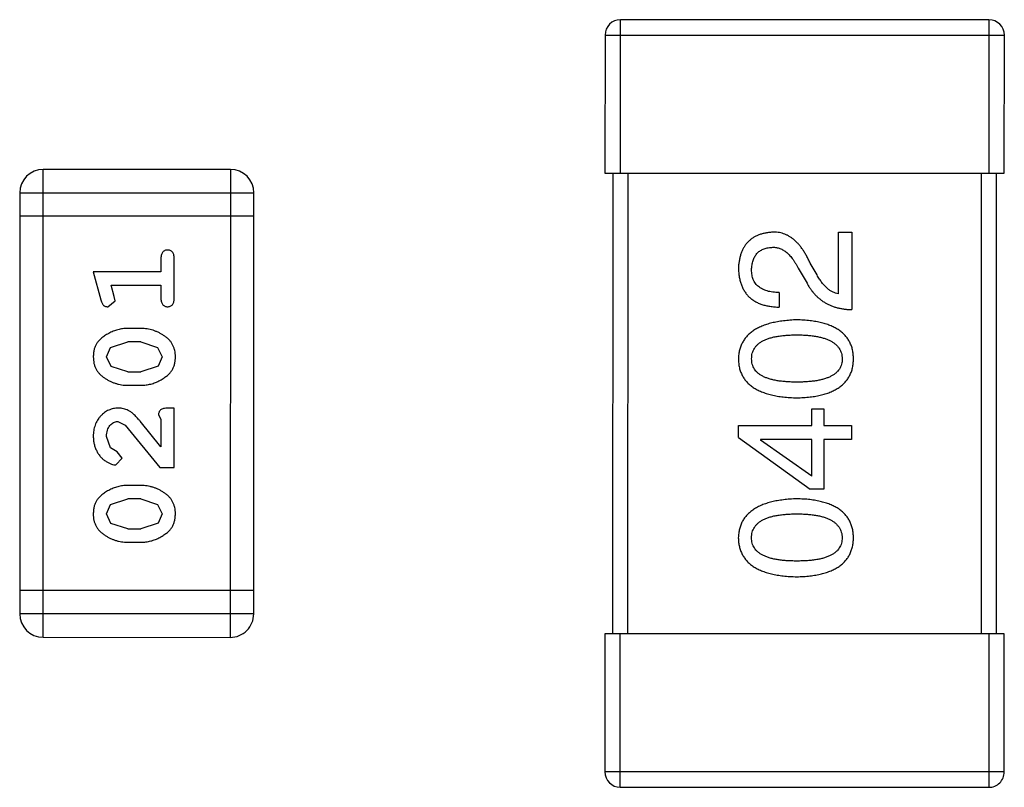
# Model space of a CAD drawing. Header units: inches. Extents: x -29 to 164, y -51 to 83.
# Tile 86 of 164: x 128.88 to 130.17, y 15.06 to 16.06. Entities that reach past the tile are written whole.
import ezdxf

# ---------------------------------------------------------------- set-up
doc = ezdxf.new("R2010")
doc.units = ezdxf.units.IN
doc.header["$LTSCALE"] = 1.21
doc.header["$MEASUREMENT"] = 0
doc.layers.get('0').update_dxf_attribs({"linetype": 'CONTINUOUS'})

msp = doc.modelspace()

# ---------------------------------------------------------------- linework, layer by layer
at = {"color": 7, "linetype": 'Continuous'}
for p, q in [((129.666, 15.8568), (129.6661, 16.0568)), ((130.1461, 16.0567), (129.6661, 16.0568)), ((130.1461, 16.0567), (130.146, 15.8567)), ((129.6461, 16.0368), (129.646, 15.8568)), ((129.6461, 16.0368), (130.1661, 16.0367)), ((130.166, 15.8567), (130.1661, 16.0367)), ((128.9142, 15.2522), (128.9143, 15.8618)), ((129.1582, 15.8617), (128.9143, 15.8618)), ((129.1582, 15.8617), (129.158, 15.2521)), ((129.646, 15.8568), (130.166, 15.8567)), ((129.656, 15.8568), (129.6559, 15.2568)), ((129.6759, 15.2568), (129.676, 15.8568)), ((130.136, 15.8567), (130.1359, 15.2567)), ((130.1559, 15.2567), (130.156, 15.8567)), ((128.8838, 15.8313), (128.8837, 15.2827)), ((128.8838, 15.8313), (129.1886, 15.8312)), ((129.1885, 15.2826), (129.1886, 15.8312)), ((129.1886, 15.8008), (128.8838, 15.8008)), ((129.95, 15.6996), (129.9501, 15.7799)), ((129.9501, 15.7799), (129.9673, 15.7799)), ((129.9673, 15.7799), (129.9673, 15.6791)), ((129.0677, 15.7457), (129.0677, 15.7284)), ((129.085, 15.6938), (129.085, 15.7457)), ((129.9222, 15.7242), (129.9132, 15.7397)), ((128.9796, 15.7284), (128.9895, 15.6919)), ((129.0677, 15.7284), (128.9796, 15.7284)), ((129.8976, 15.7332), (129.9091, 15.7135)), ((129.0069, 15.6961), (129.0027, 15.7111)), ((129.0027, 15.7111), (129.0677, 15.7111)), ((129.0677, 15.7111), (129.0677, 15.6938)), ((129.0079, 15.6907), (129.0069, 15.6961)), ((129.873, 15.7012), (129.873, 15.6824)), ((128.9986, 15.6828), (129.0079, 15.6907)), ((129.0419, 15.6545), (129.0242, 15.6545)), ((129.0021, 15.6296), (129.0244, 15.6372)), ((129.0417, 15.6372), (129.0244, 15.6372)), ((129.0417, 15.6372), (129.0634, 15.6299)), ((128.9969, 15.6175), (129.0021, 15.6296)), ((129.0634, 15.6299), (129.0692, 15.6176)), ((129.0027, 15.6051), (128.9969, 15.6175)), ((129.0692, 15.6176), (129.0639, 15.6055)), ((129.0244, 15.5979), (129.0027, 15.6051)), ((129.0244, 15.5979), (129.0416, 15.5979)), ((129.0639, 15.6055), (129.0416, 15.5979)), ((129.0242, 15.5806), (129.0419, 15.5806)), ((129.0645, 15.542), (129.0676, 15.5365)), ((129.0849, 15.5507), (129.0771, 15.5507)), ((129.0849, 15.4736), (129.0849, 15.5507)), ((129.9156, 15.5279), (129.9156, 15.55)), ((129.9156, 15.55), (129.9312, 15.55)), ((129.9312, 15.55), (129.9312, 15.5279)), ((129.0114, 15.5334), (129.0211, 15.5286)), ((129.0676, 15.5003), (129.0406, 15.5339)), ((129.0676, 15.5365), (129.0676, 15.5003)), ((129.0211, 15.5286), (129.0661, 15.4736)), ((129.8197, 15.5123), (129.8197, 15.5279)), ((129.8197, 15.5279), (129.9156, 15.5279)), ((129.9312, 15.5279), (129.9672, 15.5279)), ((129.9672, 15.5279), (129.9672, 15.5099)), ((129.0022, 15.499), (128.9968, 15.5139)), ((129.8197, 15.5123), (129.9131, 15.4451)), ((129.8484, 15.5099), (129.8484, 15.5091)), ((129.9156, 15.5099), (129.8484, 15.5099)), ((129.9156, 15.4623), (129.8484, 15.5091)), ((129.9156, 15.4623), (129.9156, 15.5099)), ((129.9312, 15.5099), (129.9311, 15.4451)), ((129.9672, 15.5099), (129.9312, 15.5099)), ((129.0107, 15.494), (129.0022, 15.499)), ((129.0173, 15.4856), (129.0107, 15.494)), ((129.0089, 15.4767), (129.0173, 15.4856)), ((129.0661, 15.4736), (129.0849, 15.4736)), ((129.0419, 15.45), (129.0241, 15.45)), ((129.9311, 15.4451), (129.9131, 15.4451)), ((129.0021, 15.4251), (129.0244, 15.4327)), ((129.0416, 15.4327), (129.0244, 15.4327)), ((129.0416, 15.4327), (129.0634, 15.4254)), ((128.9968, 15.413), (129.0021, 15.4251)), ((129.0634, 15.4254), (129.0692, 15.4131)), ((129.0026, 15.4006), (128.9968, 15.413)), ((129.0639, 15.401), (129.0416, 15.3934)), ((129.0692, 15.4131), (129.0639, 15.401)), ((129.0244, 15.3934), (129.0026, 15.4006)), ((129.0244, 15.3934), (129.0416, 15.3934)), ((129.0241, 15.376), (129.0419, 15.376)), ((129.1885, 15.3131), (128.8837, 15.3132)), ((129.1885, 15.2826), (128.8837, 15.2827)), ((128.9142, 15.2522), (129.158, 15.2521)), ((129.6459, 15.2568), (129.6459, 15.0768)), ((130.1659, 15.2567), (129.6459, 15.2568)), ((129.6659, 15.0568), (129.6659, 15.2568)), ((130.1459, 15.2567), (130.1459, 15.0567)), ((130.1659, 15.0767), (130.1659, 15.2567)), ((130.1659, 15.0767), (129.6459, 15.0768)), ((129.6659, 15.0568), (130.1459, 15.0567))]:
    msp.add_line(p, q, dxfattribs=at)
for centre, radius, start, end in [((129.6661, 16.0368), 0.02, 89.988, 179.988), ((130.1461, 16.0367), 0.02, 359.988, 89.988), ((128.9143, 15.8313), 0.0305, 89.988, 179.988), ((129.1582, 15.8313), 0.0305, 359.988, 89.988), ((128.9142, 15.2827), 0.0305, 179.988, 269.988), ((129.158, 15.2826), 0.0305, 269.988, 359.988), ((129.6659, 15.0768), 0.02, 179.988, 269.988), ((130.1459, 15.0767), 0.02, 269.988, 359.988)]:
    msp.add_arc(centre, radius, start, end, dxfattribs=at)
for points, knots in [([(129.864, 15.7799), (129.8623, 15.7798), (129.859, 15.7795), (129.8542, 15.7787), (129.8497, 15.7776), (129.8456, 15.7761), (129.8417, 15.7744), (129.8381, 15.7723), (129.8349, 15.7698), (129.832, 15.7671), (129.8293, 15.7639), (129.827, 15.7605), (129.825, 15.7568), (129.8233, 15.7527), (129.822, 15.7483), (129.8209, 15.7435), (129.8201, 15.7385), (129.8199, 15.735), (129.8197, 15.7332)], [0, 0, 0, 0, 0.070688, 0.137741, 0.201612, 0.262778, 0.321223, 0.378455, 0.434411, 0.490146, 0.546362, 0.603392, 0.662208, 0.723401, 0.787372, 0.85442, 0.925153, 1, 1, 1, 1]), ([(129.9132, 15.7397), (129.9124, 15.7414), (129.9109, 15.7447), (129.9084, 15.7495), (129.9058, 15.7538), (129.9031, 15.7579), (129.9003, 15.7616), (129.8975, 15.765), (129.8945, 15.768), (129.8915, 15.7707), (129.8884, 15.773), (129.8852, 15.7751), (129.8819, 15.7767), (129.8785, 15.7781), (129.875, 15.7791), (129.8714, 15.7797), (129.8677, 15.78), (129.8652, 15.7799), (129.864, 15.7799)], [0, 0, 0, 0, 0.082731, 0.161257, 0.236138, 0.307554, 0.375712, 0.440848, 0.502916, 0.562567, 0.619798, 0.675716, 0.73039, 0.78386, 0.837315, 0.890547, 0.944917, 1, 1, 1, 1]), ([(129.8369, 15.7307), (129.837, 15.7319), (129.8371, 15.7341), (129.8374, 15.7372), (129.8381, 15.7402), (129.8388, 15.743), (129.8398, 15.7456), (129.8409, 15.748), (129.8423, 15.7501), (129.8438, 15.7521), (129.8456, 15.7538), (129.8475, 15.7554), (129.8497, 15.7567), (129.852, 15.7578), (129.8545, 15.7587), (129.8572, 15.7595), (129.8601, 15.76), (129.8621, 15.7602), (129.8632, 15.7602)], [0, 0, 0, 0, 0.076112, 0.148436, 0.216883, 0.281466, 0.34298, 0.402356, 0.459881, 0.51546, 0.571111, 0.62658, 0.683162, 0.741007, 0.801404, 0.863825, 0.930544, 1, 1, 1, 1]), ([(129.8632, 15.7602), (129.864, 15.7603), (129.8656, 15.7604), (129.868, 15.7602), (129.8704, 15.7598), (129.8727, 15.7592), (129.875, 15.7583), (129.8773, 15.7572), (129.8795, 15.7559), (129.8816, 15.7543), (129.8838, 15.7525), (129.8859, 15.7504), (129.8879, 15.7481), (129.89, 15.7456), (129.8919, 15.7428), (129.8939, 15.7398), (129.8958, 15.7366), (129.897, 15.7343), (129.8976, 15.7332)], [0, 0, 0, 0, 0.052237, 0.103888, 0.155485, 0.207395, 0.259864, 0.31356, 0.369176, 0.4266, 0.486836, 0.550048, 0.61567, 0.685271, 0.75824, 0.834614, 0.915635, 1, 1, 1, 1]), ([(129.0763, 15.7567), (129.0757, 15.7567), (129.0745, 15.7566), (129.0729, 15.7561), (129.0714, 15.7553), (129.07, 15.7541), (129.069, 15.7526), (129.0682, 15.7506), (129.0677, 15.7483), (129.0677, 15.7466), (129.0677, 15.7457)], [0, 0, 0, 0, 0.11517, 0.223509, 0.328254, 0.438012, 0.553651, 0.682263, 0.830856, 1, 1, 1, 1]), ([(129.085, 15.7457), (129.085, 15.7466), (129.0849, 15.7483), (129.0845, 15.7506), (129.0837, 15.7526), (129.0826, 15.7541), (129.0813, 15.7553), (129.0798, 15.7561), (129.0781, 15.7566), (129.0769, 15.7567), (129.0763, 15.7567)], [0, 0, 0, 0, 0.169012, 0.317488, 0.445429, 0.560977, 0.67065, 0.776666, 0.88492, 1, 1, 1, 1]), ([(129.8197, 15.7332), (129.8198, 15.7312), (129.82, 15.7272), (129.8208, 15.7216), (129.822, 15.7162), (129.8236, 15.7113), (129.8255, 15.7068), (129.8279, 15.7026), (129.8306, 15.6988), (129.8338, 15.6954), (129.8374, 15.6924), (129.8413, 15.6898), (129.8456, 15.6876), (129.8503, 15.6858), (129.8555, 15.6843), (129.861, 15.6833), (129.8668, 15.6826), (129.8709, 15.6824), (129.873, 15.6824)], [0, 0, 0, 0, 0.07282, 0.141057, 0.2062, 0.267672, 0.326735, 0.383519, 0.439188, 0.494454, 0.549628, 0.605958, 0.66397, 0.72402, 0.787502, 0.854127, 0.925065, 1, 1, 1, 1]), ([(129.873, 15.7012), (129.8715, 15.7013), (129.8687, 15.7014), (129.8646, 15.7018), (129.8608, 15.7024), (129.8573, 15.7033), (129.854, 15.7044), (129.851, 15.7057), (129.8483, 15.7072), (129.8459, 15.709), (129.8438, 15.7109), (129.8419, 15.7131), (129.8404, 15.7155), (129.8391, 15.7181), (129.8381, 15.721), (129.8375, 15.724), (129.837, 15.7273), (129.837, 15.7296), (129.8369, 15.7307)], [0, 0, 0, 0, 0.082594, 0.15978, 0.232961, 0.301462, 0.365595, 0.426678, 0.484662, 0.540809, 0.595146, 0.648401, 0.702272, 0.757102, 0.813447, 0.872233, 0.934055, 1, 1, 1, 1]), ([(129.95, 15.6996), (129.9487, 15.6998), (129.9461, 15.7004), (129.9424, 15.702), (129.9387, 15.7041), (129.9352, 15.707), (129.9317, 15.7104), (129.9284, 15.7144), (129.9252, 15.719), (129.9232, 15.7224), (129.9222, 15.7242)], [0, 0, 0, 0, 0.103034, 0.208166, 0.318255, 0.434664, 0.559728, 0.695394, 0.841708, 1, 1, 1, 1]), ([(129.9091, 15.7135), (129.9098, 15.7121), (129.9113, 15.7094), (129.9139, 15.7056), (129.9165, 15.702), (129.9194, 15.6988), (129.9224, 15.6957), (129.9257, 15.6929), (129.929, 15.6903), (129.9326, 15.688), (129.9363, 15.686), (129.9402, 15.6842), (129.9443, 15.6827), (129.9486, 15.6815), (129.953, 15.6805), (129.9576, 15.6798), (129.9624, 15.6793), (129.9656, 15.6791), (129.9673, 15.6791)], [0, 0, 0, 0, 0.065828, 0.130094, 0.192451, 0.254037, 0.313974, 0.373757, 0.433048, 0.492243, 0.551902, 0.611758, 0.672678, 0.734814, 0.798569, 0.863693, 0.930488, 1, 1, 1, 1]), ([(128.9895, 15.6919), (128.9897, 15.691), (128.9902, 15.6895), (128.991, 15.6874), (128.9919, 15.6857), (128.993, 15.6846), (128.9941, 15.6838), (128.9955, 15.6832), (128.997, 15.6829), (128.9981, 15.6828), (128.9986, 15.6828)], [0, 0, 0, 0, 0.187321, 0.344927, 0.475328, 0.579604, 0.674244, 0.773631, 0.882025, 1, 1, 1, 1]), ([(129.0677, 15.6938), (129.0677, 15.6929), (129.0677, 15.6912), (129.0682, 15.6889), (129.069, 15.687), (129.07, 15.6854), (129.0714, 15.6842), (129.0728, 15.6834), (129.0745, 15.6829), (129.0757, 15.6828), (129.0763, 15.6828)], [0, 0, 0, 0, 0.169102, 0.317658, 0.446239, 0.563118, 0.671828, 0.776546, 0.884858, 1, 1, 1, 1]), ([(129.0763, 15.6828), (129.0769, 15.6828), (129.0781, 15.6829), (129.0798, 15.6834), (129.0813, 15.6842), (129.0827, 15.6854), (129.0837, 15.687), (129.0844, 15.6889), (129.0849, 15.6912), (129.085, 15.6929), (129.085, 15.6938)], [0, 0, 0, 0, 0.115051, 0.223278, 0.329269, 0.437893, 0.554681, 0.682591, 0.83103, 1, 1, 1, 1]), ([(129.8959, 15.6658), (129.8929, 15.6657), (129.8871, 15.6654), (129.8786, 15.6645), (129.8707, 15.6633), (129.8633, 15.6618), (129.8566, 15.6599), (129.8503, 15.6576), (129.8447, 15.655), (129.8396, 15.652), (129.8351, 15.6486), (129.8311, 15.6449), (129.8278, 15.6408), (129.825, 15.6363), (129.8228, 15.6315), (129.8211, 15.6263), (129.82, 15.6208), (129.8198, 15.6169), (129.8197, 15.615)], [0, 0, 0, 0, 0.088475, 0.171606, 0.249595, 0.322626, 0.391327, 0.455765, 0.516374, 0.573675, 0.628522, 0.681161, 0.732559, 0.783563, 0.83504, 0.887639, 0.942585, 1, 1, 1, 1]), ([(129.9697, 15.615), (129.9696, 15.6169), (129.9694, 15.6208), (129.9685, 15.6265), (129.967, 15.6317), (129.9649, 15.6366), (129.9622, 15.6411), (129.959, 15.6453), (129.9552, 15.649), (129.9509, 15.6524), (129.9459, 15.6554), (129.9404, 15.658), (129.9344, 15.6602), (129.9278, 15.6621), (129.9206, 15.6636), (129.9129, 15.6647), (129.9046, 15.6655), (129.8989, 15.6657), (129.8959, 15.6658)], [0, 0, 0, 0, 0.059134, 0.115603, 0.169236, 0.221572, 0.273254, 0.32474, 0.377319, 0.431815, 0.488555, 0.548609, 0.612242, 0.680182, 0.75251, 0.829782, 0.91231, 1, 1, 1, 1]), ([(129.0242, 15.6545), (129.0231, 15.6545), (129.021, 15.6544), (129.0178, 15.6542), (129.0146, 15.6536), (129.0115, 15.6529), (129.0085, 15.652), (129.0055, 15.6509), (129.0025, 15.6496), (128.9996, 15.6481), (128.9969, 15.6465), (128.9943, 15.6449), (128.992, 15.6432), (128.9899, 15.6416), (128.9881, 15.6399), (128.9864, 15.6381), (128.985, 15.6364), (128.9834, 15.634), (128.9818, 15.6309), (128.9805, 15.6267), (128.9797, 15.6222), (128.9796, 15.619), (128.9796, 15.6174)], [0, 0, 0, 0, 0.049855, 0.099516, 0.148482, 0.19758, 0.246804, 0.296268, 0.346517, 0.397047, 0.446826, 0.49336, 0.537801, 0.579207, 0.617974, 0.654833, 0.689171, 0.722088, 0.786392, 0.853518, 0.924186, 1, 1, 1, 1]), ([(129.0865, 15.6176), (129.0865, 15.619), (129.0864, 15.6219), (129.0857, 15.6259), (129.0846, 15.6298), (129.083, 15.6334), (129.081, 15.6367), (129.0785, 15.6397), (129.0755, 15.6425), (129.0721, 15.645), (129.0685, 15.6472), (129.0649, 15.6491), (129.0611, 15.6508), (129.0574, 15.6522), (129.0536, 15.6532), (129.0497, 15.654), (129.0458, 15.6544), (129.0432, 15.6545), (129.0419, 15.6545)], [0, 0, 0, 0, 0.067217, 0.131051, 0.19272, 0.252824, 0.312745, 0.373449, 0.436041, 0.501494, 0.567761, 0.632087, 0.695096, 0.757109, 0.817993, 0.878657, 0.939311, 1, 1, 1, 1]), ([(129.8369, 15.615), (129.837, 15.6162), (129.8371, 15.6187), (129.8377, 15.6223), (129.8389, 15.6256), (129.8405, 15.6287), (129.8426, 15.6315), (129.8452, 15.6341), (129.8482, 15.6364), (129.8517, 15.6385), (129.8557, 15.6403), (129.8601, 15.6419), (129.8649, 15.6432), (129.8702, 15.6443), (129.876, 15.6451), (129.8822, 15.6457), (129.8889, 15.6461), (129.8936, 15.6461), (129.8959, 15.6461)], [0, 0, 0, 0, 0.050604, 0.098688, 0.145699, 0.191791, 0.238625, 0.286717, 0.337546, 0.391814, 0.449755, 0.512106, 0.579685, 0.652048, 0.730262, 0.814146, 0.904281, 1, 1, 1, 1]), ([(129.8959, 15.6461), (129.8983, 15.6461), (129.9028, 15.6461), (129.9094, 15.6457), (129.9156, 15.6451), (129.9213, 15.6442), (129.9266, 15.6432), (129.9314, 15.6418), (129.9358, 15.6403), (129.9397, 15.6384), (129.9432, 15.6364), (129.9463, 15.634), (129.9489, 15.6315), (129.951, 15.6286), (129.9527, 15.6256), (129.9539, 15.6222), (129.9547, 15.6187), (129.9549, 15.6162), (129.9549, 15.615)], [0, 0, 0, 0, 0.094834, 0.184067, 0.267029, 0.344713, 0.417334, 0.484367, 0.546941, 0.604717, 0.65953, 0.710539, 0.759381, 0.806382, 0.853027, 0.900623, 0.949121, 1, 1, 1, 1]), ([(128.9796, 15.6174), (128.9796, 15.6159), (128.9797, 15.6131), (128.9804, 15.609), (128.9815, 15.6052), (128.9831, 15.6016), (128.9852, 15.5983), (128.9877, 15.5953), (128.9906, 15.5925), (128.994, 15.59), (128.9976, 15.5878), (129.0013, 15.5859), (129.005, 15.5842), (129.0088, 15.5829), (129.0125, 15.5818), (129.0164, 15.5811), (129.0203, 15.5806), (129.0229, 15.5806), (129.0242, 15.5806)], [0, 0, 0, 0, 0.06692, 0.130834, 0.19258, 0.252759, 0.312631, 0.373411, 0.436359, 0.501894, 0.568244, 0.632472, 0.69556, 0.757163, 0.818592, 0.878885, 0.939235, 1, 1, 1, 1]), ([(129.0419, 15.5806), (129.043, 15.5806), (129.0451, 15.5806), (129.0483, 15.5809), (129.0514, 15.5814), (129.0545, 15.5821), (129.0576, 15.583), (129.0605, 15.5841), (129.0635, 15.5854), (129.0664, 15.5868), (129.0691, 15.5884), (129.0717, 15.59), (129.074, 15.5917), (129.0761, 15.5933), (129.0779, 15.595), (129.0796, 15.5967), (129.081, 15.5985), (129.0826, 15.6008), (129.0842, 15.604), (129.0856, 15.6082), (129.0864, 15.6128), (129.0865, 15.6159), (129.0865, 15.6176)], [0, 0, 0, 0, 0.049886, 0.09882, 0.148132, 0.19689, 0.246038, 0.295176, 0.345305, 0.395692, 0.445312, 0.491875, 0.535813, 0.577009, 0.616081, 0.652689, 0.687585, 0.720206, 0.785062, 0.85223, 0.923759, 1, 1, 1, 1]), ([(129.8197, 15.615), (129.8198, 15.613), (129.82, 15.6091), (129.8209, 15.6035), (129.8225, 15.5982), (129.8246, 15.5933), (129.8274, 15.5888), (129.8307, 15.5847), (129.8347, 15.5809), (129.8392, 15.5776), (129.8443, 15.5745), (129.8499, 15.572), (129.8562, 15.5697), (129.863, 15.5678), (129.8704, 15.5663), (129.8784, 15.5652), (129.887, 15.5645), (129.8929, 15.5643), (129.8959, 15.5641)], [0, 0, 0, 0, 0.057911, 0.113262, 0.165956, 0.217443, 0.268511, 0.319665, 0.372, 0.426129, 0.483365, 0.543779, 0.607756, 0.676562, 0.749704, 0.827713, 0.911177, 1, 1, 1, 1]), ([(129.8959, 15.5846), (129.8935, 15.5847), (129.8889, 15.5847), (129.8822, 15.5851), (129.876, 15.5856), (129.8702, 15.5864), (129.8649, 15.5876), (129.86, 15.5888), (129.8557, 15.5903), (129.8517, 15.5921), (129.8482, 15.5941), (129.8452, 15.5964), (129.8426, 15.5989), (129.8405, 15.6016), (129.8389, 15.6046), (129.8377, 15.6079), (129.8371, 15.6114), (129.837, 15.6138), (129.8369, 15.615)], [0, 0, 0, 0, 0.096452, 0.187278, 0.271765, 0.350519, 0.423437, 0.491321, 0.554011, 0.612224, 0.666281, 0.717003, 0.764884, 0.811423, 0.856783, 0.902993, 0.950236, 1, 1, 1, 1]), ([(129.9549, 15.615), (129.9549, 15.6137), (129.9548, 15.6113), (129.9541, 15.6079), (129.953, 15.6046), (129.9513, 15.6016), (129.9492, 15.5989), (129.9467, 15.5964), (129.9436, 15.5941), (129.9401, 15.5921), (129.9362, 15.5903), (129.9318, 15.5888), (129.9269, 15.5875), (129.9216, 15.5864), (129.9158, 15.5856), (129.9096, 15.5851), (129.9029, 15.5847), (129.8983, 15.5847), (129.8959, 15.5846)], [0, 0, 0, 0, 0.049766, 0.097012, 0.143225, 0.188786, 0.235079, 0.282962, 0.333687, 0.387747, 0.445963, 0.508657, 0.576545, 0.649868, 0.72822, 0.812712, 0.903543, 1, 1, 1, 1]), ([(129.8959, 15.5641), (129.8989, 15.5643), (129.9046, 15.5644), (129.9129, 15.5652), (129.9206, 15.5663), (129.9278, 15.5678), (129.9344, 15.5697), (129.9404, 15.5719), (129.9459, 15.5745), (129.9508, 15.5776), (129.9552, 15.5809), (129.959, 15.5846), (129.9622, 15.5888), (129.9649, 15.5933), (129.967, 15.5982), (129.9685, 15.6035), (129.9694, 15.6091), (129.9696, 15.613), (129.9697, 15.615)], [0, 0, 0, 0, 0.087693, 0.170223, 0.247496, 0.319826, 0.387768, 0.451403, 0.511459, 0.568358, 0.622671, 0.675251, 0.726739, 0.778422, 0.830759, 0.884394, 0.940865, 1, 1, 1, 1]), ([(129.0123, 15.5507), (129.0112, 15.5506), (129.009, 15.5506), (129.0058, 15.5501), (129.0027, 15.5493), (128.9997, 15.5482), (128.9968, 15.5467), (128.9941, 15.5449), (128.9915, 15.5428), (128.9891, 15.5404), (128.9868, 15.5378), (128.9849, 15.5349), (128.9832, 15.5319), (128.9819, 15.5287), (128.9808, 15.5252), (128.9801, 15.5217), (128.9796, 15.5179), (128.9796, 15.5153), (128.9795, 15.514)], [0, 0, 0, 0, 0.060981, 0.120256, 0.178148, 0.236115, 0.293993, 0.352864, 0.413358, 0.476056, 0.539296, 0.602396, 0.665116, 0.728325, 0.792919, 0.859317, 0.928302, 1, 1, 1, 1]), ([(129.0406, 15.5339), (129.0398, 15.5348), (129.0383, 15.5365), (129.0361, 15.5388), (129.034, 15.541), (129.032, 15.5428), (129.0302, 15.5444), (129.0284, 15.5458), (129.0268, 15.5469), (129.0247, 15.548), (129.0221, 15.5491), (129.019, 15.55), (129.0157, 15.5506), (129.0134, 15.5506), (129.0123, 15.5507)], [0, 0, 0, 0, 0.103002, 0.197728, 0.285279, 0.365235, 0.437224, 0.502446, 0.560545, 0.611446, 0.707576, 0.80349, 0.900532, 1, 1, 1, 1]), ([(129.0771, 15.5507), (129.076, 15.5506), (129.074, 15.5506), (129.0713, 15.5502), (129.0691, 15.5495), (129.0673, 15.5484), (129.066, 15.5471), (129.0651, 15.5456), (129.0646, 15.5439), (129.0645, 15.5426), (129.0645, 15.542)], [0, 0, 0, 0, 0.1844, 0.34094, 0.473574, 0.586824, 0.690029, 0.789175, 0.890445, 1, 1, 1, 1]), ([(128.9968, 15.5139), (128.9969, 15.5153), (128.997, 15.518), (128.9978, 15.5218), (128.9992, 15.5252), (129.0011, 15.5281), (129.0034, 15.5304), (129.0059, 15.5321), (129.0086, 15.5332), (129.0104, 15.5333), (129.0114, 15.5334)], [0, 0, 0, 0, 0.156344, 0.299348, 0.4327, 0.561, 0.682299, 0.791883, 0.89611, 1, 1, 1, 1]), ([(128.9795, 15.514), (128.9796, 15.5123), (128.9797, 15.509), (128.9806, 15.504), (128.982, 15.4993), (128.984, 15.4948), (128.9864, 15.4906), (128.9893, 15.487), (128.9925, 15.4838), (128.9961, 15.4813), (128.9997, 15.4794), (129.003, 15.4779), (129.006, 15.477), (129.008, 15.4768), (129.0089, 15.4767)], [0, 0, 0, 0, 0.098286, 0.193983, 0.289056, 0.384352, 0.477435, 0.566197, 0.652355, 0.737986, 0.818188, 0.887401, 0.94802, 1, 1, 1, 1]), ([(129.0241, 15.45), (129.0231, 15.45), (129.0209, 15.4499), (129.0177, 15.4496), (129.0146, 15.4491), (129.0115, 15.4484), (129.0084, 15.4475), (129.0054, 15.4464), (129.0025, 15.4451), (128.9996, 15.4436), (128.9969, 15.442), (128.9943, 15.4404), (128.992, 15.4387), (128.9899, 15.4371), (128.988, 15.4353), (128.9864, 15.4336), (128.9849, 15.4319), (128.9834, 15.4295), (128.9818, 15.4264), (128.9805, 15.4222), (128.9797, 15.4176), (128.9796, 15.4145), (128.9795, 15.4129)], [0, 0, 0, 0, 0.049855, 0.099516, 0.148482, 0.19758, 0.246804, 0.296268, 0.346517, 0.397047, 0.446826, 0.49336, 0.537801, 0.579207, 0.617974, 0.654833, 0.689171, 0.722088, 0.786392, 0.853518, 0.924186, 1, 1, 1, 1]), ([(129.0865, 15.4131), (129.0865, 15.4145), (129.0864, 15.4173), (129.0857, 15.4214), (129.0845, 15.4253), (129.083, 15.4288), (129.0809, 15.4322), (129.0784, 15.4352), (129.0755, 15.438), (129.0721, 15.4405), (129.0685, 15.4427), (129.0648, 15.4446), (129.0611, 15.4463), (129.0573, 15.4476), (129.0535, 15.4487), (129.0497, 15.4494), (129.0458, 15.4499), (129.0432, 15.45), (129.0419, 15.45)], [0, 0, 0, 0, 0.067217, 0.131051, 0.19272, 0.252824, 0.312745, 0.373449, 0.436041, 0.501494, 0.567761, 0.632087, 0.695096, 0.757109, 0.817993, 0.878657, 0.939311, 1, 1, 1, 1]), ([(129.8959, 15.4326), (129.8929, 15.4325), (129.887, 15.4322), (129.8785, 15.4314), (129.8706, 15.4302), (129.8633, 15.4287), (129.8565, 15.4268), (129.8503, 15.4245), (129.8446, 15.4219), (129.8396, 15.4188), (129.835, 15.4155), (129.8311, 15.4118), (129.8277, 15.4077), (129.8249, 15.4032), (129.8227, 15.3983), (129.8211, 15.3932), (129.82, 15.3876), (129.8198, 15.3838), (129.8196, 15.3818)], [0, 0, 0, 0, 0.088475, 0.171606, 0.249595, 0.322626, 0.391327, 0.455765, 0.516374, 0.573675, 0.628522, 0.681161, 0.732559, 0.783563, 0.83504, 0.887639, 0.942585, 1, 1, 1, 1]), ([(129.9696, 15.3818), (129.9696, 15.3838), (129.9694, 15.3877), (129.9684, 15.3933), (129.9669, 15.3986), (129.9649, 15.4035), (129.9622, 15.408), (129.959, 15.4121), (129.9552, 15.4159), (129.9508, 15.4192), (129.9459, 15.4222), (129.9404, 15.4248), (129.9343, 15.4271), (129.9277, 15.4289), (129.9206, 15.4305), (129.9128, 15.4316), (129.9046, 15.4323), (129.8988, 15.4325), (129.8959, 15.4326)], [0, 0, 0, 0, 0.059134, 0.115603, 0.169236, 0.221572, 0.273254, 0.32474, 0.377319, 0.431815, 0.488555, 0.548609, 0.612242, 0.680182, 0.75251, 0.829782, 0.91231, 1, 1, 1, 1]), ([(128.9795, 15.4129), (128.9796, 15.4114), (128.9796, 15.4086), (128.9803, 15.4045), (128.9815, 15.4007), (128.983, 15.3971), (128.9851, 15.3938), (128.9876, 15.3908), (128.9906, 15.388), (128.994, 15.3855), (128.9976, 15.3833), (129.0012, 15.3814), (129.0049, 15.3797), (129.0087, 15.3784), (129.0125, 15.3773), (129.0163, 15.3766), (129.0202, 15.3761), (129.0228, 15.3761), (129.0241, 15.376)], [0, 0, 0, 0, 0.06692, 0.130834, 0.19258, 0.252759, 0.312631, 0.373411, 0.436359, 0.501894, 0.568244, 0.632472, 0.69556, 0.757163, 0.818592, 0.878885, 0.939235, 1, 1, 1, 1]), ([(129.0419, 15.376), (129.0429, 15.3761), (129.0451, 15.3761), (129.0482, 15.3764), (129.0514, 15.3769), (129.0545, 15.3776), (129.0575, 15.3785), (129.0605, 15.3796), (129.0635, 15.3808), (129.0663, 15.3823), (129.0691, 15.3839), (129.0716, 15.3855), (129.0739, 15.3872), (129.076, 15.3888), (129.0779, 15.3905), (129.0796, 15.3922), (129.081, 15.3939), (129.0826, 15.3963), (129.0842, 15.3995), (129.0855, 15.4037), (129.0863, 15.4083), (129.0864, 15.4114), (129.0865, 15.4131)], [0, 0, 0, 0, 0.049886, 0.09882, 0.148132, 0.19689, 0.246038, 0.295176, 0.345305, 0.395692, 0.445312, 0.491875, 0.535813, 0.577009, 0.616081, 0.652689, 0.687585, 0.720206, 0.785062, 0.85223, 0.923759, 1, 1, 1, 1]), ([(129.8369, 15.3818), (129.8369, 15.3831), (129.837, 15.3855), (129.8377, 15.3891), (129.8388, 15.3924), (129.8405, 15.3955), (129.8426, 15.3983), (129.8451, 15.4009), (129.8482, 15.4032), (129.8517, 15.4053), (129.8556, 15.4071), (129.86, 15.4087), (129.8649, 15.41), (129.8702, 15.4111), (129.876, 15.4119), (129.8822, 15.4125), (129.8889, 15.4129), (129.8935, 15.4129), (129.8959, 15.413)], [0, 0, 0, 0, 0.050604, 0.098688, 0.145699, 0.191791, 0.238625, 0.286717, 0.337546, 0.391814, 0.449755, 0.512106, 0.579685, 0.652048, 0.730262, 0.814146, 0.904281, 1, 1, 1, 1]), ([(129.8959, 15.413), (129.8982, 15.4129), (129.9028, 15.4129), (129.9094, 15.4125), (129.9156, 15.4119), (129.9213, 15.4111), (129.9265, 15.41), (129.9314, 15.4087), (129.9358, 15.4071), (129.9397, 15.4053), (129.9432, 15.4032), (129.9462, 15.4009), (129.9488, 15.3983), (129.951, 15.3955), (129.9526, 15.3924), (129.9539, 15.3891), (129.9547, 15.3855), (129.9548, 15.3831), (129.9549, 15.3818)], [0, 0, 0, 0, 0.094834, 0.184067, 0.267029, 0.344713, 0.417334, 0.484367, 0.546941, 0.604717, 0.65953, 0.710539, 0.759381, 0.806382, 0.853027, 0.900623, 0.949121, 1, 1, 1, 1]), ([(129.8196, 15.3818), (129.8197, 15.3798), (129.8199, 15.376), (129.8209, 15.3703), (129.8225, 15.3651), (129.8246, 15.3602), (129.8274, 15.3557), (129.8307, 15.3515), (129.8346, 15.3478), (129.8391, 15.3444), (129.8442, 15.3414), (129.8499, 15.3388), (129.8561, 15.3365), (129.863, 15.3347), (129.8704, 15.3332), (129.8783, 15.3321), (129.8869, 15.3313), (129.8928, 15.3311), (129.8959, 15.331)], [0, 0, 0, 0, 0.057911, 0.113262, 0.165956, 0.217443, 0.268511, 0.319665, 0.372, 0.426129, 0.483365, 0.543779, 0.607756, 0.676562, 0.749704, 0.827713, 0.911177, 1, 1, 1, 1]), ([(129.8959, 15.3515), (129.8935, 15.3515), (129.8889, 15.3516), (129.8822, 15.3519), (129.8759, 15.3525), (129.8702, 15.3533), (129.8649, 15.3544), (129.86, 15.3556), (129.8556, 15.3572), (129.8517, 15.359), (129.8482, 15.361), (129.8451, 15.3632), (129.8426, 15.3658), (129.8405, 15.3685), (129.8388, 15.3715), (129.8377, 15.3747), (129.837, 15.3782), (129.8369, 15.3806), (129.8369, 15.3818)], [0, 0, 0, 0, 0.096452, 0.187278, 0.271765, 0.350519, 0.423437, 0.491321, 0.554011, 0.612224, 0.666281, 0.717003, 0.764884, 0.811423, 0.856783, 0.902993, 0.950236, 1, 1, 1, 1]), ([(129.8959, 15.331), (129.8988, 15.3311), (129.9045, 15.3313), (129.9128, 15.3321), (129.9206, 15.3332), (129.9277, 15.3347), (129.9343, 15.3365), (129.9404, 15.3388), (129.9459, 15.3414), (129.9508, 15.3444), (129.9552, 15.3477), (129.959, 15.3515), (129.9622, 15.3556), (129.9648, 15.3602), (129.9669, 15.3651), (129.9684, 15.3703), (129.9694, 15.3759), (129.9696, 15.3798), (129.9696, 15.3818)], [0, 0, 0, 0, 0.087693, 0.170223, 0.247496, 0.319826, 0.387768, 0.451403, 0.511459, 0.568358, 0.622671, 0.675251, 0.726739, 0.778422, 0.830759, 0.884394, 0.940865, 1, 1, 1, 1]), ([(129.9549, 15.3818), (129.9548, 15.3806), (129.9547, 15.3782), (129.9541, 15.3747), (129.9529, 15.3715), (129.9512, 15.3685), (129.9492, 15.3657), (129.9466, 15.3632), (129.9436, 15.361), (129.9401, 15.359), (129.9361, 15.3572), (129.9317, 15.3556), (129.9269, 15.3544), (129.9216, 15.3533), (129.9158, 15.3525), (129.9096, 15.3519), (129.9029, 15.3516), (129.8983, 15.3515), (129.8959, 15.3515)], [0, 0, 0, 0, 0.049766, 0.097012, 0.143225, 0.188786, 0.235079, 0.282962, 0.333687, 0.387747, 0.445963, 0.508657, 0.576545, 0.649868, 0.72822, 0.812712, 0.903543, 1, 1, 1, 1])]:
    msp.add_open_spline(points, degree=3, knots=knots, dxfattribs=at)

doc.saveas('drawing.dxf')
